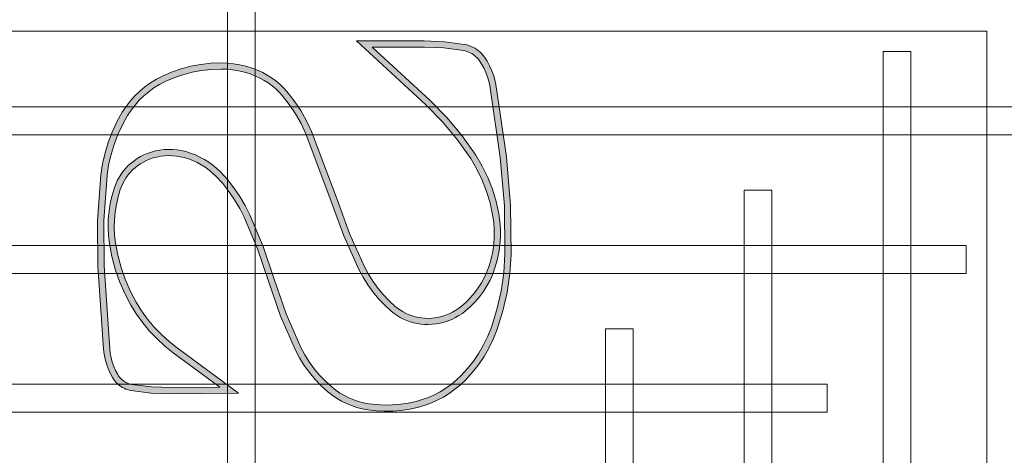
# Model space of a CAD drawing. Header units: millimetres. Extents: x -1097 to 37269, y -9172 to 9131.
# Tile 6 of 36: x 3374 to 4008, y -2304 to -2023. Entities that reach past the tile are written whole.
import ezdxf

# ---------------------------------------------------------------- set-up
doc = ezdxf.new("R2010")
doc.units = ezdxf.units.MM
doc.layers.add('Ceiling', color=14, linetype='Continuous', lineweight=9)
doc.layers.add('LIGHTING', color=6, linetype='Continuous', lineweight=20, true_color=0xff00ff)
doc.layers.add('RCP LAYOUT', color=9, linetype='Continuous', true_color=0x808080)

# ---------------------------------------------------------------- blocks, each defined once
blk = doc.blocks.new('A$Cbacd199c')
at = {"layer": 'LIGHTING', "ltscale": 0.25}
h = blk.add_hatch(color=256, dxfattribs=at)
h.dxf.hatch_style = 1
h.paths.add_polyline_path([(3432.25, -2235.38), (3428.67, -2182.06), (3428.39, -2152.83), (3430.56, -2123.72), (3431.6, -2116.96), (3433.12, -2110.27), (3435.11, -2103.71), (3437.56, -2097.3), (3440.46, -2091.08), (3443.8, -2085.08), (3446.06, -2081.64), (3448.56, -2078.37), (3451.29, -2075.29), (3454.24, -2072.42), (3457.4, -2069.77), (3460.75, -2067.36), (3464.26, -2065.2), (3467.93, -2063.29), (3473.59, -2060.86), (3479.42, -2058.85), (3485.38, -2057.27), (3491.45, -2056.14), (3497.59, -2055.46), (3503.76, -2055.23), (3507.6, -2055.36), (3511.43, -2055.74), (3515.22, -2056.37), (3518.97, -2057.25), (3522.64, -2058.37), (3526.23, -2059.74), (3529.02, -2061.01), (3531.71, -2062.47), (3534.3, -2064.11), (3536.77, -2065.91), (3539.12, -2067.87), (3541.32, -2069.98), (3543.37, -2072.23), (3547.89, -2077.95), (3551.95, -2083.99), (3555.54, -2090.32), (3558.63, -2096.88), (3574.95, -2140.52), (3583.02, -2162.65), (3592.7, -2184.3), (3595.38, -2189.33), (3598.39, -2194.16), (3601.73, -2198.78), (3605.37, -2203.17), (3609.3, -2207.31), (3613.5, -2211.17), (3615.33, -2212.63), (3617.25, -2213.98), (3619.26, -2215.2), (3621.34, -2216.28), (3623.49, -2217.22), (3625.7, -2218.02), (3627.96, -2218.68), (3630.25, -2219.18), (3632.57, -2219.54), (3634.91, -2219.74), (3637.26, -2219.79), (3639.88, -2219.67), (3642.48, -2219.38), (3645.05, -2218.91), (3647.59, -2218.27), (3650.07, -2217.46), (3652.5, -2216.48), (3654.85, -2215.34), (3657.12, -2214.04), (3659.29, -2212.6), (3661.37, -2211.01), (3664.56, -2208.19), (3667.54, -2205.15), (3670.3, -2201.91), (3672.83, -2198.48), (3675.1, -2194.88), (3677.11, -2191.14), (3678.84, -2187.26), (3680.3, -2183.27), (3681.69, -2178.42), (3682.74, -2173.49), (3683.44, -2168.49), (3683.79, -2163.46), (3683.78, -2158.42), (3683.43, -2153.39), (3682.72, -2148.39), (3680.98, -2140.46), (3678.63, -2132.69), (3675.67, -2125.12), (3672.12, -2117.8), (3668.01, -2110.77), (3659.19, -2098.17), (3649.32, -2086.36), (3638.53, -2075.48), (3601.28, -2040.98), (3634.65, -2040.98), (3647.43, -2041.56), (3660.04, -2043.28), (3661.13, -2043.52), (3662.22, -2043.84), (3663.29, -2044.23), (3664.32, -2044.7), (3665.32, -2045.24), (3666.28, -2045.85), (3667.19, -2046.52), (3668.05, -2047.26), (3668.85, -2048.05), (3669.6, -2048.9), (3670.28, -2049.79), (3671.88, -2052.24), (3673.29, -2054.8), (3674.5, -2057.45), (3675.51, -2060.19), (3676.32, -2062.99), (3676.92, -2065.87), (3683.71, -2112.25), (3686.4, -2143.35), (3686.73, -2174.51), (3685.93, -2186.48), (3684.2, -2198.34), (3681.54, -2210.03), (3677.97, -2221.5), (3675.7, -2227.25), (3673, -2232.83), (3669.91, -2238.21), (3666.44, -2243.35), (3662.6, -2248.23), (3658.42, -2252.82), (3655.37, -2255.73), (3652.13, -2258.42), (3648.7, -2260.88), (3645.11, -2263.1), (3641.38, -2265.07), (3637.51, -2266.78), (3633.53, -2268.22), (3629.46, -2269.38), (3624.47, -2270.45), (3619.4, -2271.19), (3614.3, -2271.61), (3609.19, -2271.68), (3604.08, -2271.43), (3599, -2270.84), (3595.74, -2270.24), (3592.53, -2269.41), (3589.38, -2268.37), (3586.32, -2267.11), (3583.36, -2265.64), (3580.51, -2263.97), (3577.78, -2262.1), (3575.18, -2260.06), (3571.17, -2256.4), (3567.41, -2252.48), (3563.94, -2248.31), (3560.77, -2243.91), (3557.91, -2239.31), (3555.38, -2234.53), (3545.95, -2212.94), (3538.21, -2190.55), (3531.08, -2169.61), (3522.47, -2149.06), (3519.45, -2143.06), (3516.03, -2137.27), (3512.22, -2131.73), (3508.04, -2126.46), (3503.51, -2121.49), (3501.15, -2119.23), (3498.65, -2117.13), (3496.02, -2115.2), (3493.26, -2113.46), (3490.39, -2111.9), (3487.42, -2110.53), (3484.36, -2109.36), (3481.23, -2108.39), (3478.51, -2107.75), (3475.74, -2107.3), (3472.95, -2107.05), (3470.15, -2106.99), (3467.35, -2107.13), (3464.57, -2107.46), (3461.82, -2107.98), (3459.11, -2108.7), (3456.46, -2109.6), (3454.22, -2110.54), (3452.05, -2111.63), (3449.96, -2112.86), (3447.95, -2114.23), (3446.05, -2115.73), (3444.25, -2117.36), (3442.57, -2119.11), (3441.01, -2120.96), (3439.58, -2122.91), (3438.29, -2124.96), (3437.14, -2127.09), (3436.14, -2129.29), (3435.29, -2131.55), (3433.79, -2136.56), (3432.63, -2141.66), (3431.82, -2146.82), (3431.35, -2152.02), (3431.24, -2157.24), (3431.47, -2162.46), (3432.05, -2167.66), (3433.59, -2175.96), (3435.76, -2184.12), (3438.54, -2192.1), (3441.92, -2199.86), (3445.87, -2207.33), (3449.53, -2213.18), (3453.57, -2218.76), (3457.99, -2224.05), (3462.77, -2229.04), (3467.87, -2233.69), (3473.23, -2237.94), (3503.27, -2260.16), (3472.11, -2260.46), (3459.24, -2259.99), (3446.53, -2258.38), (3445.68, -2258.2), (3444.83, -2257.96), (3444, -2257.67), (3443.19, -2257.32), (3442.4, -2256.91), (3441.65, -2256.46), (3440.92, -2255.96), (3440.24, -2255.41), (3439.59, -2254.81), (3438.98, -2254.17), (3438.42, -2253.5), (3437.91, -2252.79), (3437.45, -2252.05), (3436.08, -2249.46), (3434.91, -2246.77), (3433.93, -2244.02), (3433.16, -2241.19), (3432.6, -2238.33)], flags=16)
h.paths.add_polyline_path([(3515.16, -2264.01), (3475.65, -2234.79), (3470.45, -2230.66), (3465.54, -2226.19), (3460.96, -2221.41), (3456.71, -2216.32), (3452.82, -2210.96), (3449.31, -2205.34), (3445.49, -2198.13), (3442.24, -2190.66), (3439.56, -2182.96), (3437.47, -2175.08), (3435.98, -2167.07), (3435.43, -2162.15), (3435.21, -2157.2), (3435.32, -2152.24), (3435.76, -2147.3), (3436.54, -2142.41), (3437.63, -2137.57), (3439.06, -2132.82), (3439.81, -2130.81), (3440.7, -2128.86), (3441.72, -2126.97), (3442.87, -2125.15), (3444.14, -2123.41), (3445.52, -2121.76), (3447.02, -2120.21), (3448.61, -2118.77), (3450.31, -2117.43), (3452.09, -2116.21), (3453.95, -2115.12), (3455.88, -2114.15), (3457.87, -2113.32), (3460.26, -2112.5), (3462.7, -2111.86), (3465.18, -2111.38), (3467.68, -2111.09), (3470.21, -2110.96), (3472.73, -2111.02), (3475.24, -2111.25), (3477.74, -2111.65), (3480.19, -2112.23), (3483.07, -2113.11), (3485.87, -2114.19), (3488.6, -2115.45), (3491.24, -2116.88), (3493.78, -2118.49), (3496.2, -2120.26), (3498.5, -2122.19), (3500.66, -2124.26), (3505.01, -2129.04), (3509.03, -2134.09), (3512.68, -2139.41), (3515.96, -2144.96), (3518.86, -2150.72), (3527.37, -2171.01), (3534.45, -2191.84), (3542.25, -2214.38), (3551.8, -2236.25), (3554.46, -2241.29), (3557.47, -2246.12), (3560.8, -2250.75), (3564.45, -2255.13), (3568.39, -2259.25), (3572.62, -2263.09), (3575.42, -2265.31), (3578.38, -2267.32), (3581.47, -2269.13), (3584.68, -2270.72), (3588, -2272.09), (3591.4, -2273.22), (3594.88, -2274.12), (3598.41, -2274.77), (3603.75, -2275.39), (3609.12, -2275.65), (3614.49, -2275.57), (3619.85, -2275.14), (3625.17, -2274.36), (3630.43, -2273.23), (3634.76, -2272), (3638.99, -2270.46), (3643.1, -2268.65), (3647.08, -2266.55), (3650.91, -2264.18), (3654.55, -2261.56), (3658.01, -2258.7), (3661.26, -2255.6), (3665.63, -2250.8), (3669.65, -2245.69), (3673.28, -2240.31), (3676.52, -2234.69), (3679.33, -2228.84), (3681.72, -2222.82), (3685.38, -2211.07), (3688.1, -2199.07), (3689.88, -2186.9), (3690.7, -2174.63), (3690.37, -2143.15), (3687.66, -2111.8), (3680.83, -2065.18), (3680.17, -2062.04), (3679.29, -2058.95), (3678.17, -2055.94), (3676.84, -2053.01), (3675.28, -2050.2), (3673.52, -2047.5), (3672.67, -2046.38), (3671.74, -2045.32), (3670.73, -2044.33), (3669.66, -2043.42), (3668.52, -2042.58), (3667.33, -2041.82), (3666.09, -2041.14), (3664.8, -2040.56), (3663.47, -2040.07), (3662.12, -2039.67), (3660.73, -2039.37), (3647.79, -2037.6), (3634.74, -2037.01), (3591.15, -2037.01), (3635.77, -2078.34), (3646.38, -2089.04), (3656.04, -2100.59), (3664.67, -2112.91), (3668.62, -2119.67), (3672.03, -2126.71), (3674.87, -2133.99), (3677.14, -2141.47), (3678.81, -2149.1), (3679.48, -2153.81), (3679.81, -2158.56), (3679.82, -2163.33), (3679.49, -2168.08), (3678.83, -2172.8), (3677.84, -2177.46), (3676.52, -2182.04), (3675.16, -2185.77), (3673.54, -2189.39), (3671.67, -2192.88), (3669.54, -2196.24), (3667.19, -2199.44), (3664.61, -2202.47), (3661.82, -2205.31), (3658.84, -2207.94), (3656.98, -2209.37), (3655.03, -2210.66), (3653, -2211.83), (3650.89, -2212.85), (3648.71, -2213.72), (3646.48, -2214.45), (3644.21, -2215.03), (3641.9, -2215.45), (3639.56, -2215.71), (3637.22, -2215.82), (3635.13, -2215.78), (3633.04, -2215.6), (3630.98, -2215.28), (3628.94, -2214.83), (3626.93, -2214.25), (3624.97, -2213.53), (3623.06, -2212.69), (3621.21, -2211.73), (3619.42, -2210.65), (3617.72, -2209.46), (3616.09, -2208.15), (3612.08, -2204.47), (3608.34, -2200.53), (3604.87, -2196.35), (3601.69, -2191.95), (3598.82, -2187.34), (3596.27, -2182.56), (3586.7, -2161.16), (3578.68, -2139.14), (3562.29, -2095.34), (3559.07, -2088.49), (3555.33, -2081.9), (3551.1, -2075.61), (3546.4, -2069.66), (3544.17, -2067.21), (3541.77, -2064.91), (3539.22, -2062.78), (3536.53, -2060.82), (3533.72, -2059.04), (3530.79, -2057.46), (3527.77, -2056.07), (3523.93, -2054.62), (3520, -2053.41), (3516, -2052.47), (3511.95, -2051.8), (3507.86, -2051.39), (3503.76, -2051.26), (3497.29, -2051.5), (3490.87, -2052.21), (3484.51, -2053.4), (3478.26, -2055.05), (3472.16, -2057.15), (3466.22, -2059.7), (3462.3, -2061.74), (3458.54, -2064.06), (3454.96, -2066.64), (3451.58, -2069.48), (3448.42, -2072.55), (3445.49, -2075.84), (3442.81, -2079.34), (3440.4, -2083.02), (3436.93, -2089.27), (3433.9, -2095.75), (3431.35, -2102.42), (3429.28, -2109.25), (3427.7, -2116.22), (3426.62, -2123.27), (3424.42, -2152.7), (3424.7, -2182.21), (3428.3, -2235.75), (3428.68, -2238.94), (3429.3, -2242.1), (3430.14, -2245.2), (3431.21, -2248.23), (3432.5, -2251.18), (3434.01, -2254.03), (3434.61, -2255), (3435.28, -2255.93), (3436.01, -2256.81), (3436.8, -2257.64), (3437.65, -2258.42), (3438.54, -2259.14), (3439.48, -2259.79), (3440.47, -2260.39), (3441.49, -2260.91), (3442.55, -2261.37), (3443.63, -2261.75), (3444.74, -2262.06), (3445.87, -2262.29), (3458.91, -2263.96), (3472.05, -2264.43)])
at = {"layer": 'LIGHTING'}
for points in [[(3515.16, -2264.01), (3475.65, -2234.79), (3470.45, -2230.66), (3465.54, -2226.19), (3460.96, -2221.41), (3456.71, -2216.32), (3452.82, -2210.96), (3449.31, -2205.34), (3445.49, -2198.13), (3442.24, -2190.66), (3439.56, -2182.96), (3437.47, -2175.08), (3435.98, -2167.07), (3435.43, -2162.15), (3435.21, -2157.2), (3435.32, -2152.24), (3435.76, -2147.3), (3436.54, -2142.41), (3437.63, -2137.57), (3439.06, -2132.82), (3439.81, -2130.81), (3440.7, -2128.86), (3441.72, -2126.97), (3442.87, -2125.15), (3444.14, -2123.41), (3445.52, -2121.76), (3447.02, -2120.21), (3448.61, -2118.77), (3450.31, -2117.43), (3452.09, -2116.21), (3453.95, -2115.12), (3455.88, -2114.15), (3457.87, -2113.32), (3460.26, -2112.5), (3462.7, -2111.86), (3465.18, -2111.38), (3467.68, -2111.09), (3470.21, -2110.96), (3472.73, -2111.02), (3475.24, -2111.25), (3477.74, -2111.65), (3480.19, -2112.23), (3483.07, -2113.11), (3485.87, -2114.19), (3488.6, -2115.45), (3491.24, -2116.88), (3493.78, -2118.49), (3496.2, -2120.26), (3498.5, -2122.19), (3500.66, -2124.26), (3505.01, -2129.04), (3509.03, -2134.09), (3512.68, -2139.41), (3515.96, -2144.96), (3518.86, -2150.72), (3527.37, -2171.01), (3534.45, -2191.84), (3542.25, -2214.38), (3551.8, -2236.25), (3554.46, -2241.29), (3557.47, -2246.12), (3560.8, -2250.75), (3564.45, -2255.13), (3568.39, -2259.25), (3572.62, -2263.09), (3575.42, -2265.31), (3578.38, -2267.32), (3581.47, -2269.13), (3584.68, -2270.72), (3588, -2272.09), (3591.4, -2273.22), (3594.88, -2274.12), (3598.41, -2274.77), (3603.75, -2275.39), (3609.12, -2275.65), (3614.49, -2275.57), (3619.85, -2275.14), (3625.17, -2274.36), (3630.43, -2273.23), (3634.76, -2272), (3638.99, -2270.46), (3643.1, -2268.65), (3647.08, -2266.55), (3650.91, -2264.18), (3654.55, -2261.56), (3658.01, -2258.7), (3661.26, -2255.6), (3665.63, -2250.8), (3669.65, -2245.69), (3673.28, -2240.31), (3676.52, -2234.69), (3679.33, -2228.84), (3681.72, -2222.82), (3685.38, -2211.07), (3688.1, -2199.07), (3689.88, -2186.9), (3690.7, -2174.63), (3690.37, -2143.15), (3687.66, -2111.8), (3680.83, -2065.18), (3680.17, -2062.04), (3679.29, -2058.95), (3678.17, -2055.94), (3676.84, -2053.01), (3675.28, -2050.2), (3673.52, -2047.5), (3672.67, -2046.38), (3671.74, -2045.32), (3670.73, -2044.33), (3669.66, -2043.42), (3668.52, -2042.58), (3667.33, -2041.82), (3666.09, -2041.14), (3664.8, -2040.56), (3663.47, -2040.07), (3662.12, -2039.67), (3660.73, -2039.37), (3647.79, -2037.6), (3634.74, -2037.01), (3591.15, -2037.01), (3635.77, -2078.34), (3646.38, -2089.04), (3656.04, -2100.59), (3664.67, -2112.91), (3668.62, -2119.67), (3672.03, -2126.71), (3674.87, -2133.99), (3677.14, -2141.47), (3678.81, -2149.1), (3679.48, -2153.81), (3679.81, -2158.56), (3679.82, -2163.33), (3679.49, -2168.08), (3678.83, -2172.8), (3677.84, -2177.46), (3676.52, -2182.04), (3675.16, -2185.77), (3673.54, -2189.39), (3671.67, -2192.88), (3669.54, -2196.24), (3667.19, -2199.44), (3664.61, -2202.47), (3661.82, -2205.31), (3658.84, -2207.94), (3656.98, -2209.37), (3655.03, -2210.66), (3653, -2211.83), (3650.89, -2212.85), (3648.71, -2213.72), (3646.48, -2214.45), (3644.21, -2215.03), (3641.9, -2215.45), (3639.56, -2215.71), (3637.22, -2215.82), (3635.13, -2215.78), (3633.04, -2215.6), (3630.98, -2215.28), (3628.94, -2214.83), (3626.93, -2214.25), (3624.97, -2213.53), (3623.06, -2212.69), (3621.21, -2211.73), (3619.42, -2210.65), (3617.72, -2209.46), (3616.09, -2208.15), (3612.08, -2204.47), (3608.34, -2200.53), (3604.87, -2196.35), (3601.69, -2191.95), (3598.82, -2187.34), (3596.27, -2182.56), (3586.7, -2161.16), (3578.68, -2139.14), (3562.29, -2095.34), (3559.07, -2088.49), (3555.33, -2081.9), (3551.1, -2075.61), (3546.4, -2069.66), (3544.17, -2067.21), (3541.77, -2064.91), (3539.22, -2062.78), (3536.53, -2060.82), (3533.72, -2059.04), (3530.79, -2057.46), (3527.77, -2056.07), (3523.93, -2054.62), (3520, -2053.41), (3516, -2052.47), (3511.95, -2051.8), (3507.86, -2051.39), (3503.76, -2051.26), (3497.29, -2051.5), (3490.87, -2052.21), (3484.51, -2053.4), (3478.26, -2055.05), (3472.16, -2057.15), (3466.22, -2059.7), (3462.3, -2061.74), (3458.54, -2064.06), (3454.96, -2066.64), (3451.58, -2069.48), (3448.42, -2072.55), (3445.49, -2075.84), (3442.81, -2079.34), (3440.4, -2083.02), (3436.93, -2089.27), (3433.9, -2095.75), (3431.35, -2102.42), (3429.28, -2109.25), (3427.7, -2116.22), (3426.62, -2123.27), (3424.42, -2152.7), (3424.7, -2182.21), (3428.3, -2235.75), (3428.68, -2238.94), (3429.3, -2242.1), (3430.14, -2245.2), (3431.21, -2248.23), (3432.5, -2251.18), (3434.01, -2254.03), (3434.61, -2255), (3435.28, -2255.93), (3436.01, -2256.81), (3436.8, -2257.64), (3437.65, -2258.42), (3438.54, -2259.14), (3439.48, -2259.79), (3440.47, -2260.39), (3441.49, -2260.91), (3442.55, -2261.37), (3443.63, -2261.75), (3444.74, -2262.06), (3445.87, -2262.29), (3458.91, -2263.96), (3472.05, -2264.43)], [(3432.25, -2235.38), (3428.67, -2182.06), (3428.39, -2152.83), (3430.56, -2123.72), (3431.6, -2116.96), (3433.12, -2110.27), (3435.11, -2103.71), (3437.56, -2097.3), (3440.46, -2091.08), (3443.8, -2085.08), (3446.06, -2081.64), (3448.56, -2078.37), (3451.29, -2075.29), (3454.24, -2072.42), (3457.4, -2069.77), (3460.75, -2067.36), (3464.26, -2065.2), (3467.93, -2063.29), (3473.59, -2060.86), (3479.42, -2058.85), (3485.38, -2057.27), (3491.45, -2056.14), (3497.59, -2055.46), (3503.76, -2055.23), (3507.6, -2055.36), (3511.43, -2055.74), (3515.22, -2056.37), (3518.97, -2057.25), (3522.64, -2058.37), (3526.23, -2059.74), (3529.02, -2061.01), (3531.71, -2062.47), (3534.3, -2064.11), (3536.77, -2065.91), (3539.12, -2067.87), (3541.32, -2069.98), (3543.37, -2072.23), (3547.89, -2077.95), (3551.95, -2083.99), (3555.54, -2090.32), (3558.63, -2096.88), (3574.95, -2140.52), (3583.02, -2162.65), (3592.7, -2184.3), (3595.38, -2189.33), (3598.39, -2194.16), (3601.73, -2198.78), (3605.37, -2203.17), (3609.3, -2207.31), (3613.5, -2211.17), (3615.33, -2212.63), (3617.25, -2213.98), (3619.26, -2215.2), (3621.34, -2216.28), (3623.49, -2217.22), (3625.7, -2218.02), (3627.96, -2218.68), (3630.25, -2219.18), (3632.57, -2219.54), (3634.91, -2219.74), (3637.26, -2219.79), (3639.88, -2219.67), (3642.48, -2219.38), (3645.05, -2218.91), (3647.59, -2218.27), (3650.07, -2217.46), (3652.5, -2216.48), (3654.85, -2215.34), (3657.12, -2214.04), (3659.29, -2212.6), (3661.37, -2211.01), (3664.56, -2208.19), (3667.54, -2205.15), (3670.3, -2201.91), (3672.83, -2198.48), (3675.1, -2194.88), (3677.11, -2191.14), (3678.84, -2187.26), (3680.3, -2183.27), (3681.69, -2178.42), (3682.74, -2173.49), (3683.44, -2168.49), (3683.79, -2163.46), (3683.78, -2158.42), (3683.43, -2153.39), (3682.72, -2148.39), (3680.98, -2140.46), (3678.63, -2132.69), (3675.67, -2125.12), (3672.12, -2117.8), (3668.01, -2110.77), (3659.19, -2098.17), (3649.32, -2086.36), (3638.53, -2075.48), (3601.28, -2040.98), (3634.65, -2040.98), (3647.43, -2041.56), (3660.04, -2043.28), (3661.13, -2043.52), (3662.22, -2043.84), (3663.29, -2044.23), (3664.32, -2044.7), (3665.32, -2045.24), (3666.28, -2045.85), (3667.19, -2046.52), (3668.05, -2047.26), (3668.85, -2048.05), (3669.6, -2048.9), (3670.28, -2049.79), (3671.88, -2052.24), (3673.29, -2054.8), (3674.5, -2057.45), (3675.51, -2060.19), (3676.32, -2062.99), (3676.92, -2065.87), (3683.71, -2112.25), (3686.4, -2143.35), (3686.73, -2174.51), (3685.93, -2186.48), (3684.2, -2198.34), (3681.54, -2210.03), (3677.97, -2221.5), (3675.7, -2227.25), (3673, -2232.83), (3669.91, -2238.21), (3666.44, -2243.35), (3662.6, -2248.23), (3658.42, -2252.82), (3655.37, -2255.73), (3652.13, -2258.42), (3648.7, -2260.88), (3645.11, -2263.1), (3641.38, -2265.07), (3637.51, -2266.78), (3633.53, -2268.22), (3629.46, -2269.38), (3624.47, -2270.45), (3619.4, -2271.19), (3614.3, -2271.61), (3609.19, -2271.68), (3604.08, -2271.43), (3599, -2270.84), (3595.74, -2270.24), (3592.53, -2269.41), (3589.38, -2268.37), (3586.32, -2267.11), (3583.36, -2265.64), (3580.51, -2263.97), (3577.78, -2262.1), (3575.18, -2260.06), (3571.17, -2256.4), (3567.41, -2252.48), (3563.94, -2248.31), (3560.77, -2243.91), (3557.91, -2239.31), (3555.38, -2234.53), (3545.95, -2212.94), (3538.21, -2190.55), (3531.08, -2169.61), (3522.47, -2149.06), (3519.45, -2143.06), (3516.03, -2137.27), (3512.22, -2131.73), (3508.04, -2126.46), (3503.51, -2121.49), (3501.15, -2119.23), (3498.65, -2117.13), (3496.02, -2115.2), (3493.26, -2113.46), (3490.39, -2111.9), (3487.42, -2110.53), (3484.36, -2109.36), (3481.23, -2108.39), (3478.51, -2107.75), (3475.74, -2107.3), (3472.95, -2107.05), (3470.15, -2106.99), (3467.35, -2107.13), (3464.57, -2107.46), (3461.82, -2107.98), (3459.11, -2108.7), (3456.46, -2109.6), (3454.22, -2110.54), (3452.05, -2111.63), (3449.96, -2112.86), (3447.95, -2114.23), (3446.05, -2115.73), (3444.25, -2117.36), (3442.57, -2119.11), (3441.01, -2120.96), (3439.58, -2122.91), (3438.29, -2124.96), (3437.14, -2127.09), (3436.14, -2129.29), (3435.29, -2131.55), (3433.79, -2136.56), (3432.63, -2141.66), (3431.82, -2146.82), (3431.35, -2152.02), (3431.24, -2157.24), (3431.47, -2162.46), (3432.05, -2167.66), (3433.59, -2175.96), (3435.76, -2184.12), (3438.54, -2192.1), (3441.92, -2199.86), (3445.87, -2207.33), (3449.53, -2213.18), (3453.57, -2218.76), (3457.99, -2224.05), (3462.77, -2229.04), (3467.87, -2233.69), (3473.23, -2237.94), (3503.27, -2260.16), (3472.11, -2260.46), (3459.24, -2259.99), (3446.53, -2258.38), (3445.68, -2258.2), (3444.83, -2257.96), (3444, -2257.67), (3443.19, -2257.32), (3442.4, -2256.91), (3441.65, -2256.46), (3440.92, -2255.96), (3440.24, -2255.41), (3439.59, -2254.81), (3438.98, -2254.17), (3438.42, -2253.5), (3437.91, -2252.79), (3437.45, -2252.05), (3436.08, -2249.46), (3434.91, -2246.77), (3433.93, -2244.02), (3433.16, -2241.19), (3432.6, -2238.33)]]:
    blk.add_lwpolyline(points, close=True, dxfattribs=at)
blk = doc.blocks.new('ceiling inst 2')
at = {"color": 8, "lineweight": 0, "ltscale": 0.25, "true_color": 0x808080}
blk.add_lwpolyline([(1722743.061, -79105.617), (1722780.851, -79105.617), (1722780.851, -79060.793), (1722743.061, -79060.793)], close=True, dxfattribs=at)
at = {"layer": 'Ceiling', "color": 8, "lineweight": 0, "ltscale": 0.25, "true_color": 0x808080}
for points in [[(1722761.604, -79108.617), (1722762.308, -79108.617), (1722762.308, -79057.793), (1722761.604, -79057.793)], [(1722744.986, -79105.098), (1722745.69, -79105.098), (1722745.69, -79061.312), (1722744.986, -79061.312)], [(1722783.851, -79063.423), (1722740.061, -79063.423), (1722740.061, -79062.719), (1722783.851, -79062.719)], [(1722748.505, -79101.58), (1722749.208, -79101.58), (1722749.208, -79064.83), (1722748.505, -79064.83)], [(1722780.333, -79066.237), (1722780.333, -79066.941), (1722743.583, -79066.941), (1722743.583, -79066.237)], [(1722752.023, -79098.062), (1722752.726, -79098.062), (1722752.726, -79068.348), (1722752.023, -79068.348)], [(1722776.817, -79069.755), (1722776.817, -79070.459), (1722747.103, -79070.459), (1722747.103, -79069.755)]]:
    blk.add_lwpolyline(points, close=True, dxfattribs=at)
blk = doc.blocks.new('grid 2')
at = {"color": 8, "true_color": 0x808080, "xscale": -1}
blk.add_blockref('ceiling inst 2', (3444354.934, 115.665), dxfattribs=at)
blk = doc.blocks.new('IRISH HOUSE-RCP LAYOUT')
at = {"xscale": 25.4, "yscale": 25.4, "zscale": 25.4}
blk.add_blockref('grid 2', (-43724944.67, 2003175.56), dxfattribs=at)

msp = doc.modelspace()

# ---------------------------------------------------------------- block references
msp.add_blockref('A$Cbacd199c', (0, 0))
at = {"layer": 'RCP LAYOUT'}
msp.add_blockref('IRISH HOUSE-RCP LAYOUT', (0, 0), dxfattribs=at)

doc.saveas('drawing.dxf')
